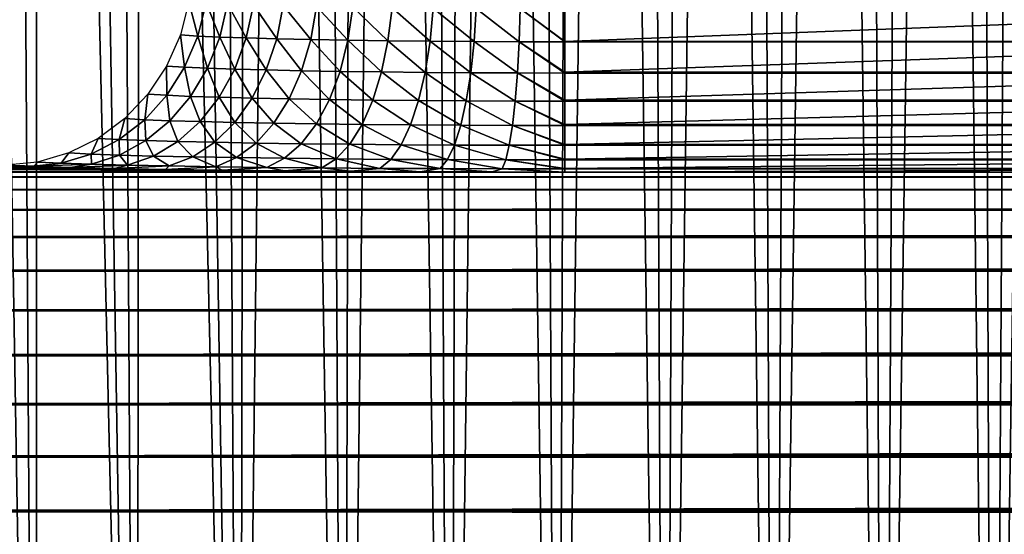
# Model space of a CAD drawing. Header units: millimetres. Extents: x -110 to 110, y 0 to 80.
# Tile 60 of 256: x -77.41 to -72.43, y 14.91 to 17.52. Entities that reach past the tile are written whole.
import ezdxf

# ---------------------------------------------------------------- set-up
doc = ezdxf.new("R2010")
doc.units = ezdxf.units.MM
doc.header["$LTSCALE"] = 59.460957
for name, color, linetype in [('167', 7, 'CONTINUOUS'), ('185', 7, 'CONTINUOUS'), ('272', 7, 'CONTINUOUS'), ('273', 7, 'CONTINUOUS'), ('38', 7, 'CONTINUOUS'), ('46', 7, 'CONTINUOUS'), ('6', 7, 'CONTINUOUS')]:
    doc.layers.add(name, color=color, linetype=linetype)

msp = doc.modelspace()

# ---------------------------------------------------------------- linework, layer by layer
at = {"layer": '167', "color": 7, "linetype": 'Continuous', "true_color": 0xe0f2ff}
for points in [[(-76.0679, 16.7542, 52.6263), (-81.3314, 16.7828, 50.9825), (-75.7325, 16.7515, 52.7805), (-76.0679, 16.7542, 52.6263)], [(-76.382, 16.7575, 52.4321), (-81.3314, 16.7828, 50.9825), (-76.0679, 16.7542, 52.6263), (-76.382, 16.7575, 52.4321)], [(-76.6698, 16.7616, 52.2008), (-81.3314, 16.7828, 50.9825), (-76.382, 16.7575, 52.4321), (-76.6698, 16.7616, 52.2008)], [(-76.927, 16.7662, 51.9359), (-81.3314, 16.7828, 50.9825), (-76.6698, 16.7616, 52.2008), (-76.927, 16.7662, 51.9359)], [(-77.1497, 16.7714, 51.6413), (-81.3314, 16.7828, 50.9825), (-76.927, 16.7662, 51.9359), (-77.1497, 16.7714, 51.6413)], [(-77.3347, 16.7769, 51.3214), (-81.3314, 16.7828, 50.9825), (-77.1497, 16.7714, 51.6413), (-77.3347, 16.7769, 51.3214)], [(-77.4784, 16.7828, 50.9825), (-81.3314, 16.7828, 50.9825), (-77.3347, 16.7769, 51.3214), (-77.4784, 16.7828, 50.9825)], [(-81.3314, 16.7828, 50.9825), (-81.3314, 16.747, 53.0349), (-75.7325, 16.7515, 52.7805), (-81.3314, 16.7828, 50.9825)], [(-75.7325, 16.7515, 52.7805), (-81.3314, 16.747, 53.0349), (-75.3806, 16.7495, 52.8922), (-75.7325, 16.7515, 52.7805)], [(-75.3806, 16.7495, 52.8922), (-81.3314, 16.747, 53.0349), (-75.0173, 16.7483, 52.96), (-75.3806, 16.7495, 52.8922)], [(-81.3314, 16.747, 53.0349), (-74.65, 16.7479, 52.9825), (-75.0173, 16.7483, 52.96), (-81.3314, 16.747, 53.0349)], [(43.4033, 16.747, 53.0349), (-70.35, 16.7479, 52.9825), (-81.3314, 16.747, 53.0349), (43.4033, 16.747, 53.0349)], [(-74.65, 16.7479, 52.9825), (-81.3314, 16.747, 53.0349), (-70.35, 16.7479, 52.9825), (-74.65, 16.7479, 52.9825)]]:
    msp.add_3dface(points, dxfattribs=at)
at = {"layer": '185', "color": 7, "linetype": 'Continuous', "true_color": 0xe0f2ff}
for points in [[(43.4103, 16.7435, 53.1236), (43.4033, 16.747, 53.0349), (-81.3314, 16.7222, 53.316), (43.4103, 16.7435, 53.1236)], [(43.4033, 16.747, 53.0349), (-81.3314, 16.747, 53.0349), (-81.3314, 16.7222, 53.316), (43.4033, 16.747, 53.0349)], [(43.4249, 16.7362, 53.2107), (43.4103, 16.7435, 53.1236), (-81.3314, 16.7222, 53.316), (43.4249, 16.7362, 53.2107)], [(43.4474, 16.7249, 53.2984), (43.4249, 16.7362, 53.2107), (-81.3314, 16.7222, 53.316), (43.4474, 16.7249, 53.2984)], [(43.4788, 16.7093, 53.3883), (43.4474, 16.7249, 53.2984), (-81.3314, 16.7222, 53.316), (43.4788, 16.7093, 53.3883)], [(-81.3314, 16.6581, 53.5908), (43.4788, 16.7093, 53.3883), (-81.3314, 16.7222, 53.316), (-81.3314, 16.6581, 53.5908)], [(43.5202, 16.6885, 53.4813), (43.4788, 16.7093, 53.3883), (-81.3314, 16.6581, 53.5908), (43.5202, 16.6885, 53.4813)], [(43.573, 16.6622, 53.5774), (43.5202, 16.6885, 53.4813), (-81.3314, 16.6581, 53.5908), (43.573, 16.6622, 53.5774)], [(43.6386, 16.6294, 53.6767), (43.573, 16.6622, 53.5774), (-81.3314, 16.6581, 53.5908), (43.6386, 16.6294, 53.6767)], [(-81.3314, 16.5559, 53.8539), (43.6386, 16.6294, 53.6767), (-81.3314, 16.6581, 53.5908), (-81.3314, 16.5559, 53.8539)], [(43.7195, 16.5889, 53.7801), (43.6386, 16.6294, 53.6767), (-81.3314, 16.5559, 53.8539), (43.7195, 16.5889, 53.7801)], [(43.8186, 16.5394, 53.888), (43.7195, 16.5889, 53.7801), (-81.3314, 16.5559, 53.8539), (43.8186, 16.5394, 53.888)], [(-81.3314, 16.4177, 54.0999), (43.8186, 16.5394, 53.888), (-81.3314, 16.5559, 53.8539), (-81.3314, 16.4177, 54.0999)], [(43.9382, 16.4796, 53.9997), (43.8186, 16.5394, 53.888), (-81.3314, 16.4177, 54.0999), (43.9382, 16.4796, 53.9997)], [(44.0827, 16.4073, 54.1156), (43.9382, 16.4796, 53.9997), (-81.3314, 16.4177, 54.0999), (44.0827, 16.4073, 54.1156)], [(-81.3314, 16.2463, 54.3241), (44.0827, 16.4073, 54.1156), (-81.3314, 16.4177, 54.0999), (-81.3314, 16.2463, 54.3241)], [(44.1654, 16.366, 54.1747), (44.0827, 16.4073, 54.1156), (-81.3314, 16.2463, 54.3241), (44.1654, 16.366, 54.1747)], [(44.255, 16.3211, 54.2341), (44.1654, 16.366, 54.1747), (-81.3314, 16.2463, 54.3241), (44.255, 16.3211, 54.2341)], [(44.3532, 16.2721, 54.2942), (44.255, 16.3211, 54.2341), (-81.3314, 16.2463, 54.3241), (44.3532, 16.2721, 54.2942)], [(44.46, 16.2187, 54.3547), (44.3532, 16.2721, 54.2942), (-81.3314, 16.2463, 54.3241), (44.46, 16.2187, 54.3547)], [(-81.3314, 16.045, 54.5218), (44.46, 16.2187, 54.3547), (-81.3314, 16.2463, 54.3241), (-81.3314, 16.045, 54.5218)], [(44.5753, 16.161, 54.4147), (44.46, 16.2187, 54.3547), (-81.3314, 16.045, 54.5218), (44.5753, 16.161, 54.4147)], [(44.6998, 16.0988, 54.4743), (44.5753, 16.161, 54.4147), (-81.3314, 16.045, 54.5218), (44.6998, 16.0988, 54.4743)], [(44.8345, 16.0314, 54.5333), (44.6998, 16.0988, 54.4743), (-81.3314, 16.045, 54.5218), (44.8345, 16.0314, 54.5333)], [(-81.3314, 15.8179, 54.6893), (44.8345, 16.0314, 54.5333), (-81.3314, 16.045, 54.5218), (-81.3314, 15.8179, 54.6893)], [(44.9792, 15.9591, 54.5911), (44.8345, 16.0314, 54.5333), (-81.3314, 15.8179, 54.6893), (44.9792, 15.9591, 54.5911)], [(45.1334, 15.882, 54.647), (44.9792, 15.9591, 54.5911), (-81.3314, 15.8179, 54.6893), (45.1334, 15.882, 54.647)], [(45.2981, 15.7996, 54.7008), (45.1334, 15.882, 54.647), (-81.3314, 15.8179, 54.6893), (45.2981, 15.7996, 54.7008)], [(-81.3314, 15.5695, 54.8232), (45.2981, 15.7996, 54.7008), (-81.3314, 15.8179, 54.6893), (-81.3314, 15.5695, 54.8232)], [(45.4733, 15.712, 54.7519), (45.2981, 15.7996, 54.7008), (-81.3314, 15.5695, 54.8232), (45.4733, 15.712, 54.7519)], [(45.6581, 15.6196, 54.7998), (45.4733, 15.712, 54.7519), (-81.3314, 15.5695, 54.8232), (45.6581, 15.6196, 54.7998)], [(45.7867, 15.5553, 54.8295), (45.6581, 15.6196, 54.7998), (-81.3314, 15.5695, 54.8232), (45.7867, 15.5553, 54.8295)], [(-81.3314, 15.3047, 54.9208), (45.7867, 15.5553, 54.8295), (-81.3314, 15.5695, 54.8232), (-81.3314, 15.3047, 54.9208)], [(45.9191, 15.4891, 54.8573), (45.7867, 15.5553, 54.8295), (-81.3314, 15.3047, 54.9208), (45.9191, 15.4891, 54.8573)], [(46.0553, 15.421, 54.8831), (45.9191, 15.4891, 54.8573), (-81.3314, 15.3047, 54.9208), (46.0553, 15.421, 54.8831)], [(46.1951, 15.3511, 54.9067), (46.0553, 15.421, 54.8831), (-81.3314, 15.3047, 54.9208), (46.1951, 15.3511, 54.9067)], [(46.3384, 15.2794, 54.9279), (46.1951, 15.3511, 54.9067), (-81.3314, 15.3047, 54.9208), (46.3384, 15.2794, 54.9279)], [(-81.3314, 15.0288, 54.9801), (46.3384, 15.2794, 54.9279), (-81.3314, 15.3047, 54.9208), (-81.3314, 15.0288, 54.9801)], [(46.4851, 15.2062, 54.9467), (46.3384, 15.2794, 54.9279), (-81.3314, 15.0288, 54.9801), (46.4851, 15.2062, 54.9467)], [(46.6338, 15.1318, 54.9627), (46.4851, 15.2062, 54.9467), (-81.3314, 15.0288, 54.9801), (46.6338, 15.1318, 54.9627)], [(46.7847, 15.0563, 54.976), (46.6338, 15.1318, 54.9627), (-81.3314, 15.0288, 54.9801), (46.7847, 15.0563, 54.976)], [(46.9374, 14.98, 54.9864), (46.7847, 15.0563, 54.976), (-81.3314, 15.0288, 54.9801), (46.9374, 14.98, 54.9864)], [(-81.3314, 14.7473, 55), (46.9374, 14.98, 54.9864), (-81.3314, 15.0288, 54.9801), (-81.3314, 14.7473, 55)], [(46.9374, 14.98, 54.9864), (-81.3314, 14.7473, 55), (47.0912, 14.903, 54.9939), (46.9374, 14.98, 54.9864)]]:
    msp.add_3dface(points, dxfattribs=at)
at = {"layer": '272', "color": 7, "linetype": 'Continuous', "true_color": 0xe0f2ff}
for points in [[(-70.35, 17.4094, 52.059), (-70.35, 17.5748, 52.0151), (-74.65, 17.4094, 52.059), (-70.35, 17.4094, 52.059)], [(-74.65, 17.4094, 52.059), (-70.35, 17.5748, 52.0151), (-74.65, 17.5748, 52.0151), (-74.65, 17.4094, 52.059)], [(-70.35, 17.4068, 52.0599), (-70.35, 17.4094, 52.059), (-74.65, 17.4068, 52.0599), (-70.35, 17.4068, 52.0599)], [(-74.65, 17.4068, 52.0599), (-70.35, 17.4094, 52.059), (-74.65, 17.4094, 52.059), (-74.65, 17.4068, 52.0599)], [(-70.35, 17.2528, 52.1311), (-70.35, 17.4068, 52.0599), (-74.65, 17.2528, 52.1311), (-70.35, 17.2528, 52.1311)], [(-74.65, 17.2528, 52.1311), (-70.35, 17.4068, 52.0599), (-74.65, 17.4068, 52.0599), (-74.65, 17.2528, 52.1311)], [(-74.65, 17.2492, 52.1332), (-70.35, 17.2528, 52.1311), (-74.65, 17.2528, 52.1311), (-74.65, 17.2492, 52.1332)], [(-70.35, 17.2492, 52.1332), (-70.35, 17.2528, 52.1311), (-74.65, 17.2492, 52.1332), (-70.35, 17.2492, 52.1332)], [(-74.65, 17.111, 52.229), (-70.35, 17.2492, 52.1332), (-74.65, 17.2492, 52.1332), (-74.65, 17.111, 52.229)], [(-70.35, 17.111, 52.229), (-70.35, 17.2492, 52.1332), (-74.65, 17.111, 52.229), (-70.35, 17.111, 52.229)], [(-74.65, 17.1066, 52.2326), (-70.35, 17.111, 52.229), (-74.65, 17.111, 52.229), (-74.65, 17.1066, 52.2326)], [(-70.35, 17.1066, 52.2326), (-70.35, 17.111, 52.229), (-74.65, 17.1066, 52.2326), (-70.35, 17.1066, 52.2326)], [(-74.65, 16.988, 52.3498), (-70.35, 17.1066, 52.2326), (-74.65, 17.1066, 52.2326), (-74.65, 16.988, 52.3498)], [(-70.35, 16.988, 52.3498), (-70.35, 17.1066, 52.2326), (-74.65, 16.988, 52.3498), (-70.35, 16.988, 52.3498)], [(-70.35, 16.9834, 52.3553), (-70.35, 16.988, 52.3498), (-74.65, 16.9834, 52.3553), (-70.35, 16.9834, 52.3553)], [(-74.65, 16.9834, 52.3553), (-70.35, 16.988, 52.3498), (-74.65, 16.988, 52.3498), (-74.65, 16.9834, 52.3553)], [(-70.35, 16.8876, 52.49), (-70.35, 16.9834, 52.3553), (-74.65, 16.8876, 52.49), (-70.35, 16.8876, 52.49)], [(-74.65, 16.8876, 52.49), (-70.35, 16.9834, 52.3553), (-74.65, 16.9834, 52.3553), (-74.65, 16.8876, 52.49)], [(-70.35, 16.8833, 52.4974), (-70.35, 16.8876, 52.49), (-74.65, 16.8833, 52.4974), (-70.35, 16.8833, 52.4974)], [(-74.65, 16.8833, 52.4974), (-70.35, 16.8876, 52.49), (-74.65, 16.8876, 52.49), (-74.65, 16.8833, 52.4974)], [(-70.35, 16.8128, 52.6453), (-70.35, 16.8833, 52.4974), (-74.65, 16.8128, 52.6453), (-70.35, 16.8128, 52.6453)], [(-74.65, 16.8128, 52.6453), (-70.35, 16.8833, 52.4974), (-74.65, 16.8833, 52.4974), (-74.65, 16.8128, 52.6453)], [(-74.65, 16.8093, 52.6547), (-70.35, 16.8128, 52.6453), (-74.65, 16.8128, 52.6453), (-74.65, 16.8093, 52.6547)], [(-70.35, 16.8093, 52.6547), (-70.35, 16.8128, 52.6453), (-74.65, 16.8093, 52.6547), (-70.35, 16.8093, 52.6547)], [(-74.65, 16.7658, 52.8111), (-70.35, 16.8093, 52.6547), (-74.65, 16.8093, 52.6547), (-74.65, 16.7658, 52.8111)], [(-70.35, 16.7658, 52.8111), (-70.35, 16.8093, 52.6547), (-74.65, 16.7658, 52.8111), (-70.35, 16.7658, 52.8111)], [(-74.65, 16.7637, 52.8225), (-70.35, 16.7658, 52.8111), (-74.65, 16.7658, 52.8111), (-74.65, 16.7637, 52.8225)], [(-70.35, 16.7637, 52.8225), (-70.35, 16.7658, 52.8111), (-74.65, 16.7637, 52.8225), (-70.35, 16.7637, 52.8225)], [(-74.65, 16.7479, 52.9825), (-70.35, 16.7637, 52.8225), (-74.65, 16.7637, 52.8225), (-74.65, 16.7479, 52.9825)], [(-74.65, 16.7479, 52.9825), (-70.35, 16.7479, 52.9825), (-70.35, 16.7637, 52.8225), (-74.65, 16.7479, 52.9825)]]:
    msp.add_3dface(points, dxfattribs=at)
at = {"layer": '273', "color": 7, "linetype": 'Continuous', "true_color": 0xe0f2ff}
for points in [[(-76.5056, 17.4364, 50.8944), (-76.5508, 17.6097, 50.669), (-76.594, 17.4418, 50.6814), (-76.5056, 17.4364, 50.8944)], [(-76.4641, 17.6043, 50.8772), (-76.5508, 17.6097, 50.669), (-76.5056, 17.4364, 50.8944), (-76.4641, 17.6043, 50.8772)], [(-76.394, 17.4312, 51.0963), (-76.4641, 17.6043, 50.8772), (-76.5056, 17.4364, 50.8944), (-76.394, 17.4312, 51.0963)], [(-76.3548, 17.5992, 51.0744), (-76.4641, 17.6043, 50.8772), (-76.394, 17.4312, 51.0963), (-76.3548, 17.5992, 51.0744)], [(-76.2604, 17.4265, 51.2845), (-76.3548, 17.5992, 51.0744), (-76.394, 17.4312, 51.0963), (-76.2604, 17.4265, 51.2845)], [(-76.224, 17.5944, 51.2582), (-76.3548, 17.5992, 51.0744), (-76.2604, 17.4265, 51.2845), (-76.224, 17.5944, 51.2582)], [(-76.1066, 17.4221, 51.4566), (-76.224, 17.5944, 51.2582), (-76.2604, 17.4265, 51.2845), (-76.1066, 17.4221, 51.4566)], [(-76.0735, 17.5901, 51.4263), (-76.224, 17.5944, 51.2582), (-76.1066, 17.4221, 51.4566), (-76.0735, 17.5901, 51.4263)], [(-75.9344, 17.4182, 51.6104), (-76.0735, 17.5901, 51.4263), (-76.1066, 17.4221, 51.4566), (-75.9344, 17.4182, 51.6104)], [(-75.9051, 17.5862, 51.5765), (-76.0735, 17.5901, 51.4263), (-75.9344, 17.4182, 51.6104), (-75.9051, 17.5862, 51.5765)], [(-75.7461, 17.4148, 51.7441), (-75.9051, 17.5862, 51.5765), (-75.9344, 17.4182, 51.6104), (-75.7461, 17.4148, 51.7441)], [(-75.721, 17.5828, 51.7069), (-75.9051, 17.5862, 51.5765), (-75.7461, 17.4148, 51.7441), (-75.721, 17.5828, 51.7069)], [(-75.544, 17.412, 51.8558), (-75.721, 17.5828, 51.7069), (-75.7461, 17.4148, 51.7441), (-75.544, 17.412, 51.8558)], [(-75.5234, 17.5799, 51.816), (-75.721, 17.5828, 51.7069), (-75.544, 17.412, 51.8558), (-75.5234, 17.5799, 51.816)], [(-75.3305, 17.4097, 51.9443), (-75.5234, 17.5799, 51.816), (-75.544, 17.412, 51.8558), (-75.3305, 17.4097, 51.9443)], [(-75.3148, 17.5777, 51.9022), (-75.5234, 17.5799, 51.816), (-75.3305, 17.4097, 51.9443), (-75.3148, 17.5777, 51.9022)], [(-75.1085, 17.4081, 52.0082), (-75.3148, 17.5777, 51.9022), (-75.3305, 17.4097, 51.9443), (-75.1085, 17.4081, 52.0082)], [(-75.0979, 17.5761, 51.9647), (-75.3148, 17.5777, 51.9022), (-75.1085, 17.4081, 52.0082), (-75.0979, 17.5761, 51.9647)], [(-74.8807, 17.4071, 52.047), (-75.0979, 17.5761, 51.9647), (-75.1085, 17.4081, 52.0082), (-74.8807, 17.4071, 52.047)], [(-74.8754, 17.5751, 52.0024), (-75.0979, 17.5761, 51.9647), (-74.8807, 17.4071, 52.047), (-74.8754, 17.5751, 52.0024)], [(-74.65, 17.4068, 52.0599), (-74.8754, 17.5751, 52.0024), (-74.8807, 17.4071, 52.047), (-74.65, 17.4068, 52.0599)], [(-74.65, 17.4094, 52.059), (-74.65, 17.5748, 52.0151), (-74.8754, 17.5751, 52.0024), (-74.65, 17.4094, 52.059)], [(-74.65, 17.4068, 52.0599), (-74.65, 17.4094, 52.059), (-74.8754, 17.5751, 52.0024), (-74.65, 17.4068, 52.0599)], [(-76.5726, 17.2787, 50.9241), (-76.594, 17.4418, 50.6814), (-76.6639, 17.2841, 50.7033), (-76.5726, 17.2787, 50.9241)], [(-76.5056, 17.4364, 50.8944), (-76.594, 17.4418, 50.6814), (-76.5726, 17.2787, 50.9241), (-76.5056, 17.4364, 50.8944)], [(-76.4572, 17.2736, 51.1335), (-76.5056, 17.4364, 50.8944), (-76.5726, 17.2787, 50.9241), (-76.4572, 17.2736, 51.1335)], [(-76.394, 17.4312, 51.0963), (-76.5056, 17.4364, 50.8944), (-76.4572, 17.2736, 51.1335), (-76.394, 17.4312, 51.0963)], [(-76.3189, 17.2688, 51.3286), (-76.394, 17.4312, 51.0963), (-76.4572, 17.2736, 51.1335), (-76.3189, 17.2688, 51.3286)], [(-76.2604, 17.4265, 51.2845), (-76.394, 17.4312, 51.0963), (-76.3189, 17.2688, 51.3286), (-76.2604, 17.4265, 51.2845)], [(-76.1597, 17.2645, 51.5071), (-76.2604, 17.4265, 51.2845), (-76.3189, 17.2688, 51.3286), (-76.1597, 17.2645, 51.5071)], [(-76.1066, 17.4221, 51.4566), (-76.2604, 17.4265, 51.2845), (-76.1597, 17.2645, 51.5071), (-76.1066, 17.4221, 51.4566)], [(-75.9814, 17.2606, 51.6667), (-76.1066, 17.4221, 51.4566), (-76.1597, 17.2645, 51.5071), (-75.9814, 17.2606, 51.6667)], [(-75.9344, 17.4182, 51.6104), (-76.1066, 17.4221, 51.4566), (-75.9814, 17.2606, 51.6667), (-75.9344, 17.4182, 51.6104)], [(-75.7862, 17.2572, 51.8054), (-75.9344, 17.4182, 51.6104), (-75.9814, 17.2606, 51.6667), (-75.7862, 17.2572, 51.8054)], [(-75.7461, 17.4148, 51.7441), (-75.9344, 17.4182, 51.6104), (-75.7862, 17.2572, 51.8054), (-75.7461, 17.4148, 51.7441)], [(-75.5767, 17.2543, 51.9214), (-75.7461, 17.4148, 51.7441), (-75.7862, 17.2572, 51.8054), (-75.5767, 17.2543, 51.9214)], [(-75.544, 17.412, 51.8558), (-75.7461, 17.4148, 51.7441), (-75.5767, 17.2543, 51.9214), (-75.544, 17.412, 51.8558)], [(-75.3555, 17.2521, 52.0131), (-75.544, 17.412, 51.8558), (-75.5767, 17.2543, 51.9214), (-75.3555, 17.2521, 52.0131)], [(-75.3305, 17.4097, 51.9443), (-75.544, 17.412, 51.8558), (-75.3555, 17.2521, 52.0131), (-75.3305, 17.4097, 51.9443)], [(-75.1254, 17.2505, 52.0795), (-75.3305, 17.4097, 51.9443), (-75.3555, 17.2521, 52.0131), (-75.1254, 17.2505, 52.0795)], [(-75.1085, 17.4081, 52.0082), (-75.3305, 17.4097, 51.9443), (-75.1254, 17.2505, 52.0795), (-75.1085, 17.4081, 52.0082)], [(-74.8892, 17.2495, 52.1197), (-75.1085, 17.4081, 52.0082), (-75.1254, 17.2505, 52.0795), (-74.8892, 17.2495, 52.1197)], [(-74.8807, 17.4071, 52.047), (-75.1085, 17.4081, 52.0082), (-74.8892, 17.2495, 52.1197), (-74.8807, 17.4071, 52.047)], [(-74.65, 17.2492, 52.1332), (-74.8807, 17.4071, 52.047), (-74.8892, 17.2495, 52.1197), (-74.65, 17.2492, 52.1332)], [(-74.65, 17.2528, 52.1311), (-74.65, 17.4068, 52.0599), (-74.8807, 17.4071, 52.047), (-74.65, 17.2528, 52.1311)], [(-74.65, 17.2492, 52.1332), (-74.65, 17.2528, 52.1311), (-74.8807, 17.4071, 52.047), (-74.65, 17.2492, 52.1332)], [(-76.6631, 17.1362, 50.9655), (-76.6639, 17.2841, 50.7033), (-76.7585, 17.1416, 50.7343), (-76.6631, 17.1362, 50.9655)], [(-76.5726, 17.2787, 50.9241), (-76.6639, 17.2841, 50.7033), (-76.6631, 17.1362, 50.9655), (-76.5726, 17.2787, 50.9241)], [(-76.5423, 17.131, 51.1848), (-76.5726, 17.2787, 50.9241), (-76.6631, 17.1362, 50.9655), (-76.5423, 17.131, 51.1848)], [(-76.4572, 17.2736, 51.1335), (-76.5726, 17.2787, 50.9241), (-76.5423, 17.131, 51.1848), (-76.4572, 17.2736, 51.1335)], [(-76.3978, 17.1263, 51.3893), (-76.4572, 17.2736, 51.1335), (-76.5423, 17.131, 51.1848), (-76.3978, 17.1263, 51.3893)], [(-76.3189, 17.2688, 51.3286), (-76.4572, 17.2736, 51.1335), (-76.3978, 17.1263, 51.3893), (-76.3189, 17.2688, 51.3286)], [(-76.2311, 17.1219, 51.5763), (-76.3189, 17.2688, 51.3286), (-76.3978, 17.1263, 51.3893), (-76.2311, 17.1219, 51.5763)], [(-76.1597, 17.2645, 51.5071), (-76.3189, 17.2688, 51.3286), (-76.2311, 17.1219, 51.5763), (-76.1597, 17.2645, 51.5071)], [(-76.0444, 17.118, 51.7436), (-76.1597, 17.2645, 51.5071), (-76.2311, 17.1219, 51.5763), (-76.0444, 17.118, 51.7436)], [(-75.9814, 17.2606, 51.6667), (-76.1597, 17.2645, 51.5071), (-76.0444, 17.118, 51.7436), (-75.9814, 17.2606, 51.6667)], [(-75.8401, 17.1146, 51.889), (-75.9814, 17.2606, 51.6667), (-76.0444, 17.118, 51.7436), (-75.8401, 17.1146, 51.889)], [(-75.7862, 17.2572, 51.8054), (-75.9814, 17.2606, 51.6667), (-75.8401, 17.1146, 51.889), (-75.7862, 17.2572, 51.8054)], [(-75.6208, 17.1118, 52.0105), (-75.7862, 17.2572, 51.8054), (-75.8401, 17.1146, 51.889), (-75.6208, 17.1118, 52.0105)], [(-75.5767, 17.2543, 51.9214), (-75.7862, 17.2572, 51.8054), (-75.6208, 17.1118, 52.0105), (-75.5767, 17.2543, 51.9214)], [(-75.3891, 17.1095, 52.1068), (-75.5767, 17.2543, 51.9214), (-75.6208, 17.1118, 52.0105), (-75.3891, 17.1095, 52.1068)], [(-75.3555, 17.2521, 52.0131), (-75.5767, 17.2543, 51.9214), (-75.3891, 17.1095, 52.1068), (-75.3555, 17.2521, 52.0131)], [(-75.148, 17.1079, 52.1764), (-75.3555, 17.2521, 52.0131), (-75.3891, 17.1095, 52.1068), (-75.148, 17.1079, 52.1764)], [(-75.1254, 17.2505, 52.0795), (-75.3555, 17.2521, 52.0131), (-75.148, 17.1079, 52.1764), (-75.1254, 17.2505, 52.0795)], [(-74.9006, 17.1069, 52.2185), (-75.1254, 17.2505, 52.0795), (-75.148, 17.1079, 52.1764), (-74.9006, 17.1069, 52.2185)], [(-74.8892, 17.2495, 52.1197), (-75.1254, 17.2505, 52.0795), (-74.9006, 17.1069, 52.2185), (-74.8892, 17.2495, 52.1197)], [(-74.65, 17.1066, 52.2326), (-74.8892, 17.2495, 52.1197), (-74.9006, 17.1069, 52.2185), (-74.65, 17.1066, 52.2326)], [(-74.65, 17.111, 52.229), (-74.65, 17.2492, 52.1332), (-74.8892, 17.2495, 52.1197), (-74.65, 17.111, 52.229)], [(-74.65, 17.1066, 52.2326), (-74.65, 17.111, 52.229), (-74.8892, 17.2495, 52.1197), (-74.65, 17.1066, 52.2326)], [(-76.7743, 17.013, 51.0173), (-76.7585, 17.1416, 50.7343), (-76.8748, 17.0184, 50.7732), (-76.7743, 17.013, 51.0173)], [(-76.6631, 17.1362, 50.9655), (-76.7585, 17.1416, 50.7343), (-76.7743, 17.013, 51.0173), (-76.6631, 17.1362, 50.9655)], [(-76.647, 17.0078, 51.2488), (-76.6631, 17.1362, 50.9655), (-76.7743, 17.013, 51.0173), (-76.647, 17.0078, 51.2488)], [(-76.5423, 17.131, 51.1848), (-76.6631, 17.1362, 50.9655), (-76.647, 17.0078, 51.2488), (-76.5423, 17.131, 51.1848)], [(-76.4945, 17.0031, 51.4647), (-76.5423, 17.131, 51.1848), (-76.647, 17.0078, 51.2488), (-76.4945, 17.0031, 51.4647)], [(-76.3978, 17.1263, 51.3893), (-76.5423, 17.131, 51.1848), (-76.4945, 17.0031, 51.4647), (-76.3978, 17.1263, 51.3893)], [(-76.3187, 16.9987, 51.6622), (-76.3978, 17.1263, 51.3893), (-76.4945, 17.0031, 51.4647), (-76.3187, 16.9987, 51.6622)], [(-76.2311, 17.1219, 51.5763), (-76.3978, 17.1263, 51.3893), (-76.3187, 16.9987, 51.6622), (-76.2311, 17.1219, 51.5763)], [(-76.1218, 16.9948, 51.8388), (-76.2311, 17.1219, 51.5763), (-76.3187, 16.9987, 51.6622), (-76.1218, 16.9948, 51.8388)], [(-76.0444, 17.118, 51.7436), (-76.2311, 17.1219, 51.5763), (-76.1218, 16.9948, 51.8388), (-76.0444, 17.118, 51.7436)], [(-75.9062, 16.9914, 51.9923), (-76.0444, 17.118, 51.7436), (-76.1218, 16.9948, 51.8388), (-75.9062, 16.9914, 51.9923)], [(-75.8401, 17.1146, 51.889), (-76.0444, 17.118, 51.7436), (-75.9062, 16.9914, 51.9923), (-75.8401, 17.1146, 51.889)], [(-75.6747, 16.9886, 52.1207), (-75.8401, 17.1146, 51.889), (-75.9062, 16.9914, 51.9923), (-75.6747, 16.9886, 52.1207)], [(-75.6208, 17.1118, 52.0105), (-75.8401, 17.1146, 51.889), (-75.6747, 16.9886, 52.1207), (-75.6208, 17.1118, 52.0105)], [(-75.4301, 16.9863, 52.2223), (-75.6208, 17.1118, 52.0105), (-75.6747, 16.9886, 52.1207), (-75.4301, 16.9863, 52.2223)], [(-75.3891, 17.1095, 52.1068), (-75.6208, 17.1118, 52.0105), (-75.4301, 16.9863, 52.2223), (-75.3891, 17.1095, 52.1068)], [(-75.1757, 16.9847, 52.2959), (-75.3891, 17.1095, 52.1068), (-75.4301, 16.9863, 52.2223), (-75.1757, 16.9847, 52.2959)], [(-75.148, 17.1079, 52.1764), (-75.3891, 17.1095, 52.1068), (-75.1757, 16.9847, 52.2959), (-75.148, 17.1079, 52.1764)], [(-74.9145, 16.9837, 52.3404), (-75.148, 17.1079, 52.1764), (-75.1757, 16.9847, 52.2959), (-74.9145, 16.9837, 52.3404)], [(-74.9006, 17.1069, 52.2185), (-75.148, 17.1079, 52.1764), (-74.9145, 16.9837, 52.3404), (-74.9006, 17.1069, 52.2185)], [(-74.65, 16.9834, 52.3553), (-74.9006, 17.1069, 52.2185), (-74.9145, 16.9837, 52.3404), (-74.65, 16.9834, 52.3553)], [(-74.65, 16.9834, 52.3553), (-74.65, 16.988, 52.3498), (-74.9006, 17.1069, 52.2185), (-74.65, 16.9834, 52.3553)], [(-74.65, 16.988, 52.3498), (-74.65, 17.1066, 52.2326), (-74.9006, 17.1069, 52.2185), (-74.65, 16.988, 52.3498)], [(-76.9028, 16.9129, 51.078), (-76.8748, 17.0184, 50.7732), (-77.0093, 16.9183, 50.8191), (-76.9028, 16.9129, 51.078)], [(-76.7743, 17.013, 51.0173), (-76.8748, 17.0184, 50.7732), (-76.9028, 16.9129, 51.078), (-76.7743, 17.013, 51.0173)], [(-76.7679, 16.9078, 51.3235), (-76.7743, 17.013, 51.0173), (-76.9028, 16.9129, 51.078), (-76.7679, 16.9078, 51.3235)], [(-76.647, 17.0078, 51.2488), (-76.7743, 17.013, 51.0173), (-76.7679, 16.9078, 51.3235), (-76.647, 17.0078, 51.2488)], [(-76.6063, 16.903, 51.5525), (-76.647, 17.0078, 51.2488), (-76.7679, 16.9078, 51.3235), (-76.6063, 16.903, 51.5525)], [(-76.4945, 17.0031, 51.4647), (-76.647, 17.0078, 51.2488), (-76.6063, 16.903, 51.5525), (-76.4945, 17.0031, 51.4647)], [(-76.4199, 16.8986, 51.762), (-76.4945, 17.0031, 51.4647), (-76.6063, 16.903, 51.5525), (-76.4199, 16.8986, 51.762)], [(-76.3187, 16.9987, 51.6622), (-76.4945, 17.0031, 51.4647), (-76.4199, 16.8986, 51.762), (-76.3187, 16.9987, 51.6622)], [(-76.2111, 16.8947, 51.9494), (-76.3187, 16.9987, 51.6622), (-76.4199, 16.8986, 51.762), (-76.2111, 16.8947, 51.9494)], [(-76.1218, 16.9948, 51.8388), (-76.3187, 16.9987, 51.6622), (-76.2111, 16.8947, 51.9494), (-76.1218, 16.9948, 51.8388)], [(-75.9824, 16.8913, 52.1123), (-76.1218, 16.9948, 51.8388), (-76.2111, 16.8947, 51.9494), (-75.9824, 16.8913, 52.1123)], [(-75.9062, 16.9914, 51.9923), (-76.1218, 16.9948, 51.8388), (-75.9824, 16.8913, 52.1123), (-75.9062, 16.9914, 51.9923)], [(-75.7369, 16.8885, 52.2485), (-75.9062, 16.9914, 51.9923), (-75.9824, 16.8913, 52.1123), (-75.7369, 16.8885, 52.2485)], [(-75.6747, 16.9886, 52.1207), (-75.9062, 16.9914, 51.9923), (-75.7369, 16.8885, 52.2485), (-75.6747, 16.9886, 52.1207)], [(-75.4775, 16.8862, 52.3563), (-75.6747, 16.9886, 52.1207), (-75.7369, 16.8885, 52.2485), (-75.4775, 16.8862, 52.3563)], [(-75.4301, 16.9863, 52.2223), (-75.6747, 16.9886, 52.1207), (-75.4775, 16.8862, 52.3563), (-75.4301, 16.9863, 52.2223)], [(-75.2076, 16.8846, 52.4344), (-75.4301, 16.9863, 52.2223), (-75.4775, 16.8862, 52.3563), (-75.2076, 16.8846, 52.4344)], [(-75.1757, 16.9847, 52.2959), (-75.4301, 16.9863, 52.2223), (-75.2076, 16.8846, 52.4344), (-75.1757, 16.9847, 52.2959)], [(-74.9306, 16.8836, 52.4816), (-75.1757, 16.9847, 52.2959), (-75.2076, 16.8846, 52.4344), (-74.9306, 16.8836, 52.4816)], [(-74.9145, 16.9837, 52.3404), (-75.1757, 16.9847, 52.2959), (-74.9306, 16.8836, 52.4816), (-74.9145, 16.9837, 52.3404)], [(-74.65, 16.8833, 52.4974), (-74.9145, 16.9837, 52.3404), (-74.9306, 16.8836, 52.4816), (-74.65, 16.8833, 52.4974)], [(-74.65, 16.8876, 52.49), (-74.65, 16.9834, 52.3553), (-74.9145, 16.9837, 52.3404), (-74.65, 16.8876, 52.49)], [(-74.65, 16.8833, 52.4974), (-74.65, 16.8876, 52.49), (-74.9145, 16.9837, 52.3404), (-74.65, 16.8833, 52.4974)], [(-77.0449, 16.8389, 51.1456), (-77.0093, 16.9183, 50.8191), (-77.158, 16.8443, 50.8703), (-77.0449, 16.8389, 51.1456)], [(-76.9028, 16.9129, 51.078), (-77.0093, 16.9183, 50.8191), (-77.0449, 16.8389, 51.1456), (-76.9028, 16.9129, 51.078)], [(-76.9015, 16.8338, 51.4066), (-76.9028, 16.9129, 51.078), (-77.0449, 16.8389, 51.1456), (-76.9015, 16.8338, 51.4066)], [(-76.7679, 16.9078, 51.3235), (-76.9028, 16.9129, 51.078), (-76.9015, 16.8338, 51.4066), (-76.7679, 16.9078, 51.3235)], [(-76.7297, 16.829, 51.65), (-76.7679, 16.9078, 51.3235), (-76.9015, 16.8338, 51.4066), (-76.7297, 16.829, 51.65)], [(-76.6063, 16.903, 51.5525), (-76.7679, 16.9078, 51.3235), (-76.7297, 16.829, 51.65), (-76.6063, 16.903, 51.5525)], [(-76.5315, 16.8246, 51.8728), (-76.6063, 16.903, 51.5525), (-76.7297, 16.829, 51.65), (-76.5315, 16.8246, 51.8728)], [(-76.4199, 16.8986, 51.762), (-76.6063, 16.903, 51.5525), (-76.5315, 16.8246, 51.8728), (-76.4199, 16.8986, 51.762)], [(-76.3096, 16.8207, 52.0721), (-76.4199, 16.8986, 51.762), (-76.5315, 16.8246, 51.8728), (-76.3096, 16.8207, 52.0721)], [(-76.2111, 16.8947, 51.9494), (-76.4199, 16.8986, 51.762), (-76.3096, 16.8207, 52.0721), (-76.2111, 16.8947, 51.9494)], [(-76.0665, 16.8173, 52.2452), (-76.2111, 16.8947, 51.9494), (-76.3096, 16.8207, 52.0721), (-76.0665, 16.8173, 52.2452)], [(-75.9824, 16.8913, 52.1123), (-76.2111, 16.8947, 51.9494), (-76.0665, 16.8173, 52.2452), (-75.9824, 16.8913, 52.1123)], [(-75.8055, 16.8145, 52.3901), (-75.9824, 16.8913, 52.1123), (-76.0665, 16.8173, 52.2452), (-75.8055, 16.8145, 52.3901)], [(-75.7369, 16.8885, 52.2485), (-75.9824, 16.8913, 52.1123), (-75.8055, 16.8145, 52.3901), (-75.7369, 16.8885, 52.2485)], [(-75.5297, 16.8122, 52.5047), (-75.7369, 16.8885, 52.2485), (-75.8055, 16.8145, 52.3901), (-75.5297, 16.8122, 52.5047)], [(-75.4775, 16.8862, 52.3563), (-75.7369, 16.8885, 52.2485), (-75.5297, 16.8122, 52.5047), (-75.4775, 16.8862, 52.3563)], [(-75.2428, 16.8106, 52.5877), (-75.4775, 16.8862, 52.3563), (-75.5297, 16.8122, 52.5047), (-75.2428, 16.8106, 52.5877)], [(-75.2076, 16.8846, 52.4344), (-75.4775, 16.8862, 52.3563), (-75.2428, 16.8106, 52.5877), (-75.2076, 16.8846, 52.4344)], [(-74.9483, 16.8096, 52.6379), (-75.2076, 16.8846, 52.4344), (-75.2428, 16.8106, 52.5877), (-74.9483, 16.8096, 52.6379)], [(-74.9306, 16.8836, 52.4816), (-75.2076, 16.8846, 52.4344), (-74.9483, 16.8096, 52.6379), (-74.9306, 16.8836, 52.4816)], [(-74.65, 16.8093, 52.6547), (-74.9306, 16.8836, 52.4816), (-74.9483, 16.8096, 52.6379), (-74.65, 16.8093, 52.6547)], [(-74.65, 16.8128, 52.6453), (-74.65, 16.8833, 52.4974), (-74.9306, 16.8836, 52.4816), (-74.65, 16.8128, 52.6453)], [(-74.65, 16.8093, 52.6547), (-74.65, 16.8128, 52.6453), (-74.9306, 16.8836, 52.4816), (-74.65, 16.8093, 52.6547)], [(-77.1961, 16.7933, 51.2182), (-77.158, 16.8443, 50.8703), (-77.3164, 16.7987, 50.9256), (-77.1961, 16.7933, 51.2182)], [(-77.0449, 16.8389, 51.1456), (-77.158, 16.8443, 50.8703), (-77.1961, 16.7933, 51.2182), (-77.0449, 16.8389, 51.1456)], [(-77.0436, 16.7882, 51.4956), (-77.0449, 16.8389, 51.1456), (-77.1961, 16.7933, 51.2182), (-77.0436, 16.7882, 51.4956)], [(-76.9015, 16.8338, 51.4066), (-77.0449, 16.8389, 51.1456), (-77.0436, 16.7882, 51.4956), (-76.9015, 16.8338, 51.4066)], [(-76.861, 16.7834, 51.7545), (-76.9015, 16.8338, 51.4066), (-77.0436, 16.7882, 51.4956), (-76.861, 16.7834, 51.7545)], [(-76.7297, 16.829, 51.65), (-76.9015, 16.8338, 51.4066), (-76.861, 16.7834, 51.7545), (-76.7297, 16.829, 51.65)], [(-77.4784, 16.7828, 50.9825), (-77.3347, 16.7769, 51.3214), (-77.3164, 16.7987, 50.9256), (-77.4784, 16.7828, 50.9825)], [(-77.3347, 16.7769, 51.3214), (-77.1961, 16.7933, 51.2182), (-77.3164, 16.7987, 50.9256), (-77.3347, 16.7769, 51.3214)], [(-77.3347, 16.7769, 51.3214), (-77.0436, 16.7882, 51.4956), (-77.1961, 16.7933, 51.2182), (-77.3347, 16.7769, 51.3214)], [(-77.3347, 16.7769, 51.3214), (-77.1497, 16.7714, 51.6413), (-77.0436, 16.7882, 51.4956), (-77.3347, 16.7769, 51.3214)], [(-77.1497, 16.7714, 51.6413), (-76.861, 16.7834, 51.7545), (-77.0436, 16.7882, 51.4956), (-77.1497, 16.7714, 51.6413)], [(-77.1497, 16.7714, 51.6413), (-76.927, 16.7662, 51.9359), (-76.861, 16.7834, 51.7545), (-77.1497, 16.7714, 51.6413)], [(-76.927, 16.7662, 51.9359), (-76.6503, 16.779, 51.9913), (-76.861, 16.7834, 51.7545), (-76.927, 16.7662, 51.9359)], [(-76.6503, 16.779, 51.9913), (-76.7297, 16.829, 51.65), (-76.861, 16.7834, 51.7545), (-76.6503, 16.779, 51.9913)], [(-76.5315, 16.8246, 51.8728), (-76.7297, 16.829, 51.65), (-76.6503, 16.779, 51.9913), (-76.5315, 16.8246, 51.8728)], [(-76.4143, 16.7751, 52.2031), (-76.5315, 16.8246, 51.8728), (-76.6503, 16.779, 51.9913), (-76.4143, 16.7751, 52.2031)], [(-76.3096, 16.8207, 52.0721), (-76.5315, 16.8246, 51.8728), (-76.4143, 16.7751, 52.2031), (-76.3096, 16.8207, 52.0721)], [(-76.1559, 16.7717, 52.3872), (-76.3096, 16.8207, 52.0721), (-76.4143, 16.7751, 52.2031), (-76.1559, 16.7717, 52.3872)], [(-76.0665, 16.8173, 52.2452), (-76.3096, 16.8207, 52.0721), (-76.1559, 16.7717, 52.3872), (-76.0665, 16.8173, 52.2452)], [(-75.8784, 16.7689, 52.5411), (-76.0665, 16.8173, 52.2452), (-76.1559, 16.7717, 52.3872), (-75.8784, 16.7689, 52.5411)], [(-75.8055, 16.8145, 52.3901), (-76.0665, 16.8173, 52.2452), (-75.8784, 16.7689, 52.5411), (-75.8055, 16.8145, 52.3901)], [(-75.5852, 16.7666, 52.663), (-75.8055, 16.8145, 52.3901), (-75.8784, 16.7689, 52.5411), (-75.5852, 16.7666, 52.663)], [(-75.5297, 16.8122, 52.5047), (-75.8055, 16.8145, 52.3901), (-75.5852, 16.7666, 52.663), (-75.5297, 16.8122, 52.5047)], [(-75.2802, 16.765, 52.7512), (-75.5297, 16.8122, 52.5047), (-75.5852, 16.7666, 52.663), (-75.2802, 16.765, 52.7512)], [(-75.2428, 16.8106, 52.5877), (-75.5297, 16.8122, 52.5047), (-75.2802, 16.765, 52.7512), (-75.2428, 16.8106, 52.5877)], [(-74.9671, 16.764, 52.8046), (-75.2428, 16.8106, 52.5877), (-75.2802, 16.765, 52.7512), (-74.9671, 16.764, 52.8046)], [(-74.9483, 16.8096, 52.6379), (-75.2428, 16.8106, 52.5877), (-74.9671, 16.764, 52.8046), (-74.9483, 16.8096, 52.6379)], [(-74.65, 16.7637, 52.8225), (-74.9483, 16.8096, 52.6379), (-74.9671, 16.764, 52.8046), (-74.65, 16.7637, 52.8225)], [(-74.65, 16.7658, 52.8111), (-74.65, 16.8093, 52.6547), (-74.9483, 16.8096, 52.6379), (-74.65, 16.7658, 52.8111)], [(-74.65, 16.7637, 52.8225), (-74.65, 16.7658, 52.8111), (-74.9483, 16.8096, 52.6379), (-74.65, 16.7637, 52.8225)], [(-76.927, 16.7662, 51.9359), (-76.6698, 16.7616, 52.2008), (-76.6503, 16.779, 51.9913), (-76.927, 16.7662, 51.9359)], [(-76.6698, 16.7616, 52.2008), (-76.4143, 16.7751, 52.2031), (-76.6503, 16.779, 51.9913), (-76.6698, 16.7616, 52.2008)], [(-76.6698, 16.7616, 52.2008), (-76.382, 16.7575, 52.4321), (-76.4143, 16.7751, 52.2031), (-76.6698, 16.7616, 52.2008)], [(-76.382, 16.7575, 52.4321), (-76.1559, 16.7717, 52.3872), (-76.4143, 16.7751, 52.2031), (-76.382, 16.7575, 52.4321)], [(-76.382, 16.7575, 52.4321), (-76.0679, 16.7542, 52.6263), (-76.1559, 16.7717, 52.3872), (-76.382, 16.7575, 52.4321)], [(-76.0679, 16.7542, 52.6263), (-75.8784, 16.7689, 52.5411), (-76.1559, 16.7717, 52.3872), (-76.0679, 16.7542, 52.6263)], [(-76.0679, 16.7542, 52.6263), (-75.7325, 16.7515, 52.7805), (-75.8784, 16.7689, 52.5411), (-76.0679, 16.7542, 52.6263)], [(-75.7325, 16.7515, 52.7805), (-75.5852, 16.7666, 52.663), (-75.8784, 16.7689, 52.5411), (-75.7325, 16.7515, 52.7805)], [(-75.7325, 16.7515, 52.7805), (-75.3806, 16.7495, 52.8922), (-75.5852, 16.7666, 52.663), (-75.7325, 16.7515, 52.7805)], [(-75.3806, 16.7495, 52.8922), (-75.2802, 16.765, 52.7512), (-75.5852, 16.7666, 52.663), (-75.3806, 16.7495, 52.8922)], [(-75.3806, 16.7495, 52.8922), (-75.0173, 16.7483, 52.96), (-75.2802, 16.765, 52.7512), (-75.3806, 16.7495, 52.8922)], [(-75.0173, 16.7483, 52.96), (-74.9671, 16.764, 52.8046), (-75.2802, 16.765, 52.7512), (-75.0173, 16.7483, 52.96)], [(-75.0173, 16.7483, 52.96), (-74.65, 16.7479, 52.9825), (-74.9671, 16.764, 52.8046), (-75.0173, 16.7483, 52.96)], [(-74.65, 16.7479, 52.9825), (-74.65, 16.7637, 52.8225), (-74.9671, 16.764, 52.8046), (-74.65, 16.7479, 52.9825)]]:
    msp.add_3dface(points, dxfattribs=at)
at = {"layer": '38', "color": 7, "linetype": 'Continuous', "true_color": 0xe0f2ff}
for points in [[(-77.8371, 40, 35.4738), (-77.3159, 40, 35.2364), (-77.3236, 9.2948, 35.8252), (-77.8371, 40, 35.4738)], [(-77.8229, 9.2948, 36.0652), (-77.8371, 40, 35.4738), (-77.3236, 9.2948, 35.8252), (-77.8229, 9.2948, 36.0652)], [(-77.3236, 9.2948, 35.8252), (-77.3159, 40, 35.2364), (-76.8135, 9.2948, 35.6091), (-77.3236, 9.2948, 35.8252)], [(-77.3159, 40, 35.2364), (-76.7841, 40, 35.0236), (-76.8135, 9.2948, 35.6091), (-77.3159, 40, 35.2364)], [(-76.8135, 9.2948, 35.6091), (-76.7841, 40, 35.0236), (-76.2938, 9.2948, 35.4173), (-76.8135, 9.2948, 35.6091)], [(-76.7841, 40, 35.0236), (-76.243, 40, 34.8359), (-76.2938, 9.2948, 35.4173), (-76.7841, 40, 35.0236)], [(-76.2938, 9.2948, 35.4173), (-76.243, 40, 34.8359), (-75.7656, 9.2948, 35.2504), (-76.2938, 9.2948, 35.4173)], [(-76.243, 40, 34.8359), (-75.6937, 40, 34.6736), (-75.7656, 9.2948, 35.2504), (-76.243, 40, 34.8359)], [(-75.7656, 9.2948, 35.2504), (-75.6937, 40, 34.6736), (-75.2301, 9.2948, 35.1085), (-75.7656, 9.2948, 35.2504)], [(-75.6937, 40, 34.6736), (-75.1375, 40, 34.5373), (-75.2301, 9.2948, 35.1085), (-75.6937, 40, 34.6736)], [(-75.2301, 9.2948, 35.1085), (-75.1375, 40, 34.5373), (-74.6885, 9.2948, 34.9922), (-75.2301, 9.2948, 35.1085)], [(-75.1375, 40, 34.5373), (-74.5754, 40, 34.4271), (-74.6885, 9.2948, 34.9922), (-75.1375, 40, 34.5373)], [(-74.6885, 9.2948, 34.9922), (-74.5754, 40, 34.4271), (-74.142, 9.2948, 34.9016), (-74.6885, 9.2948, 34.9922)], [(-74.5754, 40, 34.4271), (-74.0089, 40, 34.3433), (-74.142, 9.2948, 34.9016), (-74.5754, 40, 34.4271)], [(-74.142, 9.2948, 34.9016), (-74.0089, 40, 34.3433), (-73.5918, 9.2948, 34.837), (-74.142, 9.2948, 34.9016)], [(-74.0089, 40, 34.3433), (-73.439, 40, 34.286), (-73.5918, 9.2948, 34.837), (-74.0089, 40, 34.3433)], [(-73.5918, 9.2948, 34.837), (-73.439, 40, 34.286), (-73.0392, 9.2948, 34.7984), (-73.5918, 9.2948, 34.837)], [(-73.439, 40, 34.286), (-72.8671, 40, 34.2555), (-73.0392, 9.2948, 34.7984), (-73.439, 40, 34.286)], [(-73.0392, 9.2948, 34.7984), (-72.8671, 40, 34.2555), (-72.4854, 9.2948, 34.786), (-73.0392, 9.2948, 34.7984)], [(-72.8671, 40, 34.2555), (-72.2943, 40, 34.2517), (-72.4854, 9.2948, 34.786), (-72.8671, 40, 34.2555)], [(-72.4854, 9.2948, 34.786), (-72.2943, 40, 34.2517), (-71.9316, 9.2948, 34.7998), (-72.4854, 9.2948, 34.786)]]:
    msp.add_3dface(points, dxfattribs=at)
at = {"layer": '46', "color": 7, "linetype": 'Continuous', "true_color": 0xe0f2ff}
for points in [[(-77.5203, 40, -35.326), (-78.0291, 40, -35.5688), (-77.3236, 9.2948, -35.8252), (-77.5203, 40, -35.326)], [(-77.3236, 9.2948, -35.8252), (-78.0291, 40, -35.5688), (-77.8229, 9.2948, -36.0652), (-77.3236, 9.2948, -35.8252)], [(-76.8135, 9.2948, -35.6091), (-77.5203, 40, -35.326), (-77.3236, 9.2948, -35.8252), (-76.8135, 9.2948, -35.6091)], [(-77.0009, 40, -35.1068), (-77.5203, 40, -35.326), (-76.8135, 9.2948, -35.6091), (-77.0009, 40, -35.1068)], [(-76.2938, 9.2948, -35.4173), (-77.0009, 40, -35.1068), (-76.8135, 9.2948, -35.6091), (-76.2938, 9.2948, -35.4173)], [(-76.4719, 40, -34.9118), (-77.0009, 40, -35.1068), (-76.2938, 9.2948, -35.4173), (-76.4719, 40, -34.9118)], [(-75.9345, 40, -34.7413), (-76.4719, 40, -34.9118), (-76.2938, 9.2948, -35.4173), (-75.9345, 40, -34.7413)], [(-75.7656, 9.2948, -35.2504), (-75.9345, 40, -34.7413), (-76.2938, 9.2948, -35.4173), (-75.7656, 9.2948, -35.2504)], [(-75.3898, 40, -34.5957), (-75.9345, 40, -34.7413), (-75.7656, 9.2948, -35.2504), (-75.3898, 40, -34.5957)], [(-75.2301, 9.2948, -35.1085), (-75.3898, 40, -34.5957), (-75.7656, 9.2948, -35.2504), (-75.2301, 9.2948, -35.1085)], [(-74.8391, 40, -34.4754), (-75.3898, 40, -34.5957), (-75.2301, 9.2948, -35.1085), (-74.8391, 40, -34.4754)], [(-74.6885, 9.2948, -34.9922), (-74.8391, 40, -34.4754), (-75.2301, 9.2948, -35.1085), (-74.6885, 9.2948, -34.9922)], [(-74.2833, 40, -34.3805), (-74.8391, 40, -34.4754), (-74.6885, 9.2948, -34.9922), (-74.2833, 40, -34.3805)], [(-74.142, 9.2948, -34.9016), (-74.2833, 40, -34.3805), (-74.6885, 9.2948, -34.9922), (-74.142, 9.2948, -34.9016)], [(-73.7238, 40, -34.3113), (-74.2833, 40, -34.3805), (-74.142, 9.2948, -34.9016), (-73.7238, 40, -34.3113)], [(-73.5918, 9.2948, -34.837), (-73.7238, 40, -34.3113), (-74.142, 9.2948, -34.9016), (-73.5918, 9.2948, -34.837)], [(-73.1617, 40, -34.2679), (-73.7238, 40, -34.3113), (-73.5918, 9.2948, -34.837), (-73.1617, 40, -34.2679)], [(-73.0392, 9.2948, -34.7984), (-73.1617, 40, -34.2679), (-73.5918, 9.2948, -34.837), (-73.0392, 9.2948, -34.7984)], [(-72.5982, 40, -34.2504), (-73.1617, 40, -34.2679), (-73.0392, 9.2948, -34.7984), (-72.5982, 40, -34.2504)], [(-72.4854, 9.2948, -34.786), (-72.5982, 40, -34.2504), (-73.0392, 9.2948, -34.7984), (-72.4854, 9.2948, -34.786)], [(-72.0345, 40, -34.2588), (-72.5982, 40, -34.2504), (-72.4854, 9.2948, -34.786), (-72.0345, 40, -34.2588)], [(-71.9316, 9.2948, -34.7998), (-72.0345, 40, -34.2588), (-72.4854, 9.2948, -34.786), (-71.9316, 9.2948, -34.7998)]]:
    msp.add_3dface(points, dxfattribs=at)
at = {"layer": '6', "color": 7, "linetype": 'Continuous', "true_color": 0xe0f2ff}
for points in [[(110, 0, -55), (-110, 0, -55), (110, 80, -55), (110, 0, -55)], [(110, 80, -55), (-110, 0, -55), (-110, 80, -55), (110, 80, -55)]]:
    msp.add_3dface(points, dxfattribs=at)

doc.saveas('drawing.dxf')
